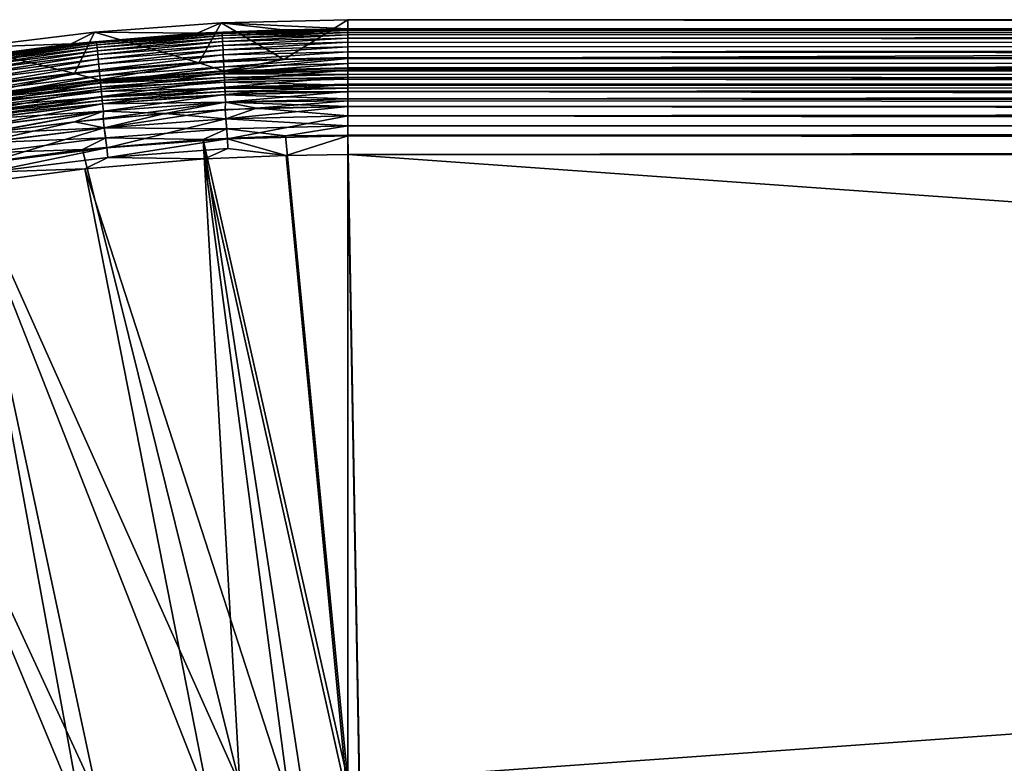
# Model space of a CAD drawing. Header units: metres. Extents: x -900 to 900, y -400 to 400.
# Tile 88 of 253: x -726 to -650, y 343 to 400. Entities that reach past the tile are written whole.
import ezdxf

# ---------------------------------------------------------------- set-up
doc = ezdxf.new("R2010")
doc.units = ezdxf.units.M

msp = doc.modelspace()

# ---------------------------------------------------------------- linework, layer by layer
at = {"layer": 'top'}
for points in [[(-720.267212, 399.055206, -87), (-710.512573, 399.77478, -87), (-712.23053, 396.677734, -87)], [(-710.512573, 399.77478, -87), (-720.267212, 399.055206, -87), (-712.364197, 398.966614, -5.947641)], [(-705.734741, 399.244507, -5.947641), (-710.512573, 399.77478, -87), (-712.364197, 398.966614, -5.947641)], [(-710.512573, 399.77478, -87), (-705.677246, 396.952454, -87), (-712.23053, 396.677734, -87)], [(-710.512573, 399.77478, -87), (-700.734314, 400.014801, -87), (-705.677246, 396.952454, -87)], [(-700.734314, 399.307465, -5.947641), (-700.734314, 400.014801, -87), (-710.512573, 399.77478, -87)], [(-705.734741, 399.244507, -5.947641), (-700.734314, 399.307465, -5.947641), (-710.512573, 399.77478, -87)], [(-700.734314, 400.014801, -87), (-700.734314, 397.014709, -87), (-705.677246, 396.952454, -87)], [(-700.734314, 400.014801, -87), (-0.734328, 400.014801, -87), (-700.734314, 397.014709, -87)], [(-0.734328, 400.014801, -87), (-0.734328, 397.014709, -87), (-700.734314, 397.014709, -87)], [(-0.734328, 400.014801, -87), (-700.734314, 400.014801, -87), (-0.734328, 399.307465, -5.947641)], [(-700.734314, 400.014801, -87), (-700.734314, 399.307465, -5.947641), (-0.734328, 399.307465, -5.947641)], [(-729.974854, 397.85791, -87), (-720.267212, 399.055206, -87), (-721.827332, 395.878052, -87)], [(-720.267212, 399.055206, -87), (-729.974854, 397.85791, -87), (-722.073975, 398.157501, -5.947641)], [(-712.364197, 398.966614, -5.947641), (-720.267212, 399.055206, -87), (-722.073975, 398.157501, -5.947641)], [(-712.364197, 398.966614, -5.947641), (-722.073975, 398.157501, -5.947641), (-720.117371, 398.311035, -5.365363)], [(-720.267212, 399.055206, -87), (-712.23053, 396.677734, -87), (-721.827332, 395.878052, -87)], [(-710.42627, 399.032227, -5.365363), (-720.117371, 398.311035, -5.365363), (-720.108521, 398.220825, -4.786941)], [(-712.364197, 398.966614, -5.947641), (-720.117371, 398.311035, -5.365363), (-710.42627, 399.032227, -5.365363)], [(-710.421875, 398.941711, -4.786941), (-710.42627, 399.032227, -5.365363), (-720.108521, 398.220825, -4.786941)], [(-710.421875, 398.941711, -4.786941), (-720.108521, 398.220825, -4.786941), (-720.094238, 398.075256, -4.218875)], [(-710.414734, 398.795563, -4.218875), (-710.421875, 398.941711, -4.786941), (-720.094238, 398.075256, -4.218875)], [(-705.734741, 399.244507, -5.947641), (-712.364197, 398.966614, -5.947641), (-710.42627, 399.032227, -5.365363)], [(-700.734314, 399.286926, -5.501097), (-710.42627, 399.032227, -5.365363), (-710.421875, 398.941711, -4.786941)], [(-705.734741, 399.244507, -5.947641), (-710.42627, 399.032227, -5.365363), (-700.734314, 399.286926, -5.501097)], [(-700.734314, 399.183777, -4.78678), (-700.734314, 399.286926, -5.501097), (-710.421875, 398.941711, -4.786941)], [(-700.734314, 399.183777, -4.78678), (-710.421875, 398.941711, -4.786941), (-710.414734, 398.795563, -4.218875)], [(-700.734314, 399.037201, -4.218722), (-700.734314, 399.183777, -4.78678), (-710.414734, 398.795563, -4.218875)], [(-700.734314, 399.037201, -4.218722), (-710.414734, 398.795563, -4.218875), (-710.404907, 398.594971, -3.667668)], [(-700.734314, 398.835876, -3.667798), (-700.734314, 399.037201, -4.218722), (-710.404907, 398.594971, -3.667668)], [(-700.734314, 398.835876, -3.667798), (-710.404907, 398.594971, -3.667668), (-710.392517, 398.34137, -3.139467)], [(-700.734314, 398.58194, -3.139509), (-700.734314, 398.835876, -3.667798), (-710.392517, 398.34137, -3.139467)], [(-700.734314, 399.307465, -5.947641), (-705.734741, 399.244507, -5.947641), (-700.734314, 399.286926, -5.501097)], [(-0.734328, 399.000946, -4.106106), (-0.734328, 399.307465, -5.947641), (-700.734314, 399.183777, -4.78678)], [(-700.734314, 399.183777, -4.78678), (-0.734328, 399.307465, -5.947641), (-700.734314, 399.286926, -5.501097)], [(-0.734328, 399.307465, -5.947641), (-700.734314, 399.307465, -5.947641), (-700.734314, 399.286926, -5.501097)], [(-700.734314, 399.037201, -4.218722), (-0.734328, 399.000946, -4.106106), (-700.734314, 399.183777, -4.78678)], [(-0.734328, 399.000946, -4.106106), (-700.734314, 399.037201, -4.218722), (-700.734314, 398.835876, -3.667798)], [(-0.734328, 398.14328, -2.447921), (-0.734328, 399.000946, -4.106106), (-700.734314, 398.58194, -3.139509)], [(-700.734314, 398.58194, -3.139509), (-0.734328, 399.000946, -4.106106), (-700.734314, 398.835876, -3.667798)], [(-722.073975, 398.157501, -5.947641), (-729.974854, 397.85791, -87), (-731.732422, 396.873077, -5.947641)], [(-722.073975, 398.157501, -5.947641), (-731.732422, 396.873077, -5.947641), (-729.780151, 397.114563, -5.365363)], [(-720.117371, 398.311035, -5.365363), (-729.780151, 397.114563, -5.365363), (-729.766907, 397.024902, -4.786941)], [(-722.073975, 398.157501, -5.947641), (-729.780151, 397.114563, -5.365363), (-720.117371, 398.311035, -5.365363)], [(-720.108521, 398.220825, -4.786941), (-720.117371, 398.311035, -5.365363), (-729.766907, 397.024902, -4.786941)], [(-720.108521, 398.220825, -4.786941), (-729.766907, 397.024902, -4.786941), (-729.745544, 396.880188, -4.218875)], [(-720.094238, 398.075256, -4.218875), (-720.108521, 398.220825, -4.786941), (-729.745544, 396.880188, -4.218875)], [(-720.094238, 398.075256, -4.218875), (-729.745544, 396.880188, -4.218875), (-729.716125, 396.681519, -3.667668)], [(-720.074646, 397.875366, -3.667668), (-720.094238, 398.075256, -4.218875), (-729.716125, 396.681519, -3.667668)], [(-710.414734, 398.795563, -4.218875), (-720.094238, 398.075256, -4.218875), (-720.074646, 397.875366, -3.667668)], [(-710.404907, 398.594971, -3.667668), (-710.414734, 398.795563, -4.218875), (-720.074646, 397.875366, -3.667668)], [(-710.404907, 398.594971, -3.667668), (-720.074646, 397.875366, -3.667668), (-720.049805, 397.622681, -3.139467)], [(-710.392517, 398.34137, -3.139467), (-710.404907, 398.594971, -3.667668), (-720.049805, 397.622681, -3.139467)], [(-710.392517, 398.34137, -3.139467), (-720.049805, 397.622681, -3.139467), (-720.020142, 397.320038, -2.639013)], [(-710.377686, 398.037598, -2.639013), (-710.392517, 398.34137, -3.139467), (-720.020142, 397.320038, -2.639013)], [(-700.734314, 398.58194, -3.139509), (-710.392517, 398.34137, -3.139467), (-710.377686, 398.037598, -2.639013)], [(-700.734314, 398.277954, -2.638935), (-700.734314, 398.58194, -3.139509), (-710.377686, 398.037598, -2.639013)], [(-700.734314, 398.277954, -2.638935), (-710.377686, 398.037598, -2.639013), (-710.360535, 397.68692, -2.170691)], [(-700.734314, 397.926758, -2.170612), (-700.734314, 398.277954, -2.638935), (-710.360535, 397.68692, -2.170691)], [(-700.734314, 398.277954, -2.638935), (-0.734328, 398.14328, -2.447921), (-700.734314, 398.58194, -3.139509)], [(-0.734328, 398.14328, -2.447921), (-700.734314, 398.277954, -2.638935), (-700.734314, 397.926758, -2.170612)], [(-0.734328, 396.817444, -1.133617), (-0.734328, 398.14328, -2.447921), (-700.734314, 397.531799, -1.738888)], [(-700.734314, 397.531799, -1.738888), (-0.734328, 398.14328, -2.447921), (-700.734314, 397.926758, -2.170612)], [(-729.974854, 397.85791, -87), (-721.827332, 395.878052, -87), (-731.373291, 394.608612, -87)], [(-720.074646, 397.875366, -3.667668), (-729.716125, 396.681519, -3.667668), (-729.678955, 396.430359, -3.139467)], [(-720.049805, 397.622681, -3.139467), (-720.074646, 397.875366, -3.667668), (-729.678955, 396.430359, -3.139467)], [(-720.049805, 397.622681, -3.139467), (-729.678955, 396.430359, -3.139467), (-729.63446, 396.129547, -2.639013)], [(-720.020142, 397.320038, -2.639013), (-720.049805, 397.622681, -3.139467), (-729.63446, 396.129547, -2.639013)], [(-720.020142, 397.320038, -2.639013), (-729.63446, 396.129547, -2.639013), (-729.58313, 395.782257, -2.170691)], [(-719.98584, 396.970612, -2.170691), (-720.020142, 397.320038, -2.639013), (-729.58313, 395.782257, -2.170691)], [(-710.377686, 398.037598, -2.639013), (-720.020142, 397.320038, -2.639013), (-719.98584, 396.970612, -2.170691)], [(-710.360535, 397.68692, -2.170691), (-710.377686, 398.037598, -2.639013), (-719.98584, 396.970612, -2.170691)], [(-710.360535, 397.68692, -2.170691), (-719.98584, 396.970612, -2.170691), (-719.947327, 396.577637, -1.738888)], [(-710.341248, 397.292511, -1.738888), (-710.360535, 397.68692, -2.170691), (-719.947327, 396.577637, -1.738888)], [(-700.734314, 397.926758, -2.170612), (-710.360535, 397.68692, -2.170691), (-710.341248, 397.292511, -1.738888)], [(-700.734314, 397.531799, -1.738888), (-700.734314, 397.926758, -2.170612), (-710.341248, 397.292511, -1.738888)], [(-700.734314, 397.531799, -1.738888), (-710.341248, 397.292511, -1.738888), (-710.320007, 396.857819, -1.34779)], [(-700.734314, 397.096649, -1.347691), (-700.734314, 397.531799, -1.738888), (-710.320007, 396.857819, -1.34779)], [(-700.734314, 397.096649, -1.347691), (-0.734328, 396.817444, -1.133617), (-700.734314, 397.531799, -1.738888)], [(-719.98584, 396.970612, -2.170691), (-729.58313, 395.782257, -2.170691), (-729.52533, 395.391663, -1.738888)], [(-719.947327, 396.577637, -1.738888), (-719.98584, 396.970612, -2.170691), (-729.52533, 395.391663, -1.738888)], [(-719.947327, 396.577637, -1.738888), (-729.52533, 395.391663, -1.738888), (-729.46167, 394.961182, -1.34779)], [(-719.904846, 396.144531, -1.34779), (-719.947327, 396.577637, -1.738888), (-729.46167, 394.961182, -1.34779)], [(-712.23053, 396.677734, -87), (-719.90387, 395.365723, -5.959025), (-721.827332, 395.878052, -87)], [(-710.341248, 397.292511, -1.738888), (-719.947327, 396.577637, -1.738888), (-719.904846, 396.144531, -1.34779)], [(-710.320007, 396.857819, -1.34779), (-710.341248, 397.292511, -1.738888), (-719.904846, 396.144531, -1.34779)], [(-710.320007, 396.857819, -1.34779), (-719.904846, 396.144531, -1.34779), (-719.858826, 395.675446, -1.000777)], [(-710.330627, 396.071899, -5.959025), (-719.90387, 395.365723, -5.959025), (-712.23053, 396.677734, -87)], [(-710.296997, 396.387024, -1.000777), (-710.320007, 396.857819, -1.34779), (-719.858826, 395.675446, -1.000777)], [(-705.677246, 396.952454, -87), (-710.330627, 396.071899, -5.959025), (-712.23053, 396.677734, -87)], [(-705.677246, 396.952454, -87), (-700.734314, 397.014709, -87), (-710.330627, 396.071899, -5.959025)], [(-700.734314, 397.014709, -87), (-700.734314, 396.307465, -5.959025), (-710.330627, 396.071899, -5.959025)], [(-700.734314, 397.096649, -1.347691), (-710.320007, 396.857819, -1.34779), (-710.296997, 396.387024, -1.000777)], [(-700.734314, 396.625275, -1.000623), (-700.734314, 397.096649, -1.347691), (-710.296997, 396.387024, -1.000777)], [(-700.734314, 396.625275, -1.000623), (-710.296997, 396.387024, -1.000777), (-710.272461, 395.884521, -0.70103)], [(-700.734314, 396.12207, -0.701), (-700.734314, 396.625275, -1.000623), (-710.272461, 395.884521, -0.70103)], [(-700.734314, 397.096649, -1.347691), (-700.734314, 396.625275, -1.000623), (-0.734328, 396.817444, -1.133617)], [(-700.734314, 397.014709, -87), (-0.734328, 397.014709, -87), (-700.734314, 396.307465, -5.959025)], [(-0.734328, 397.014709, -87), (-0.734328, 396.307465, -5.959025), (-700.734314, 396.307465, -5.959025)], [(-700.734314, 396.625275, -1.000623), (-700.734314, 396.12207, -0.701), (-0.734328, 396.817444, -1.133617)], [(-0.734328, 396.817444, -1.133617), (-700.734314, 396.12207, -0.701), (-0.734328, 395.151855, -0.290434)], [(-721.827332, 395.878052, -87), (-729.430847, 394.190674, -5.959025), (-731.373291, 394.608612, -87)], [(-719.904846, 396.144531, -1.34779), (-729.46167, 394.961182, -1.34779), (-729.3927, 394.494934, -1.000777)], [(-719.90387, 395.365723, -5.959025), (-729.430847, 394.190674, -5.959025), (-721.827332, 395.878052, -87)], [(-719.858826, 395.675446, -1.000777), (-719.904846, 396.144531, -1.34779), (-729.3927, 394.494934, -1.000777)], [(-719.90387, 395.365723, -5.959025), (-710.330627, 396.071899, -5.959025), (-710.278442, 396.007813, -5.381563)], [(-719.821716, 395.297607, -5.381563), (-719.90387, 395.365723, -5.959025), (-710.278442, 396.007813, -5.381563)], [(-710.296997, 396.387024, -1.000777), (-719.858826, 395.675446, -1.000777), (-719.809692, 395.174805, -0.70103)], [(-710.278442, 396.007813, -5.381563), (-710.27002, 395.835297, -4.82471), (-719.821716, 395.297607, -5.381563)], [(-710.27002, 395.835297, -4.82471), (-719.804871, 395.125732, -4.82471), (-719.821716, 395.297607, -5.381563)], [(-710.272461, 395.884521, -0.70103), (-710.296997, 396.387024, -1.000777), (-719.809692, 395.174805, -0.70103)], [(-710.272461, 395.884521, -0.70103), (-719.809692, 395.174805, -0.70103), (-719.757935, 394.646973, -0.451727)], [(-710.27002, 395.835297, -4.82471), (-710.25647, 395.558014, -4.312942), (-719.804871, 395.125732, -4.82471)], [(-710.246521, 395.354797, -0.451727), (-710.272461, 395.884521, -0.70103), (-719.757935, 394.646973, -0.451727)], [(-710.330627, 396.071899, -5.959025), (-700.734314, 396.307465, -5.959025), (-700.734314, 396.245697, -5.380377)], [(-710.278442, 396.007813, -5.381563), (-710.330627, 396.071899, -5.959025), (-700.734314, 396.245697, -5.380377)], [(-700.734314, 396.245697, -5.380377), (-700.734314, 396.072815, -4.82471), (-710.278442, 396.007813, -5.381563)], [(-700.734314, 396.072815, -4.82471), (-710.27002, 395.835297, -4.82471), (-710.278442, 396.007813, -5.381563)], [(-700.734314, 396.12207, -0.701), (-710.272461, 395.884521, -0.70103), (-710.246521, 395.354797, -0.451727)], [(-700.734314, 396.072815, -4.82471), (-700.734314, 395.79541, -4.313144), (-710.27002, 395.835297, -4.82471)], [(-700.734314, 395.79541, -4.313144), (-710.25647, 395.558014, -4.312942), (-710.27002, 395.835297, -4.82471)], [(-700.734314, 395.79541, -4.313144), (-700.734314, 395.424042, -3.865118), (-710.25647, 395.558014, -4.312942)], [(-700.734314, 395.591583, -0.451673), (-700.734314, 396.12207, -0.701), (-710.246521, 395.354797, -0.451727)], [(-700.734314, 396.307465, -5.959025), (-0.734328, 396.307465, -5.959025), (-700.734314, 396.245697, -5.380377)], [(-0.734328, 396.307465, -5.959025), (-0.734328, 395.898926, -4.477523), (-700.734314, 396.245697, -5.380377)], [(-700.734314, 396.245697, -5.380377), (-0.734328, 395.898926, -4.477523), (-700.734314, 396.072815, -4.82471)], [(-700.734314, 396.12207, -0.701), (-700.734314, 395.591583, -0.451673), (-0.734328, 395.151855, -0.290434)], [(-0.734328, 395.898926, -4.477523), (-700.734314, 395.79541, -4.313144), (-700.734314, 396.072815, -4.82471)], [(-700.734314, 395.79541, -4.313144), (-0.734328, 395.898926, -4.477523), (-700.734314, 395.424042, -3.865118)], [(-0.734328, 395.898926, -4.477523), (-0.734328, 394.807526, -3.395593), (-700.734314, 395.424042, -3.865118)], [(-729.430847, 394.190674, -5.959025), (-719.90387, 395.365723, -5.959025), (-719.821716, 395.297607, -5.381563)], [(-729.337158, 394.119385, -5.381563), (-729.430847, 394.190674, -5.959025), (-719.821716, 395.297607, -5.381563)], [(-719.858826, 395.675446, -1.000777), (-729.3927, 394.494934, -1.000777), (-729.319092, 393.997314, -0.70103)], [(-719.821716, 395.297607, -5.381563), (-719.804871, 395.125732, -4.82471), (-729.337158, 394.119385, -5.381563)], [(-719.804871, 395.125732, -4.82471), (-729.31189, 393.948547, -4.82471), (-729.337158, 394.119385, -5.381563)], [(-719.809692, 395.174805, -0.70103), (-719.858826, 395.675446, -1.000777), (-729.319092, 393.997314, -0.70103)], [(-719.809692, 395.174805, -0.70103), (-729.319092, 393.997314, -0.70103), (-729.241516, 393.472687, -0.451727)], [(-719.804871, 395.125732, -4.82471), (-719.777771, 394.849457, -4.312942), (-729.31189, 393.948547, -4.82471)], [(-719.757935, 394.646973, -0.451727), (-719.809692, 395.174805, -0.70103), (-729.241516, 393.472687, -0.451727)], [(-710.25647, 395.558014, -4.312942), (-719.777771, 394.849457, -4.312942), (-719.804871, 395.125732, -4.82471)], [(-710.25647, 395.558014, -4.312942), (-710.238342, 395.187317, -3.865118), (-719.777771, 394.849457, -4.312942)], [(-710.238342, 395.187317, -3.865118), (-719.741516, 394.480103, -3.865118), (-719.777771, 394.849457, -4.312942)], [(-710.246521, 395.354797, -0.451727), (-719.757935, 394.646973, -0.451727), (-719.703918, 394.09671, -0.255695)], [(-710.238342, 395.187317, -3.865118), (-710.21637, 394.736816, -3.497899), (-719.741516, 394.480103, -3.865118)], [(-710.219543, 394.802521, -0.255695), (-710.246521, 395.354797, -0.451727), (-719.703918, 394.09671, -0.255695)], [(-700.734314, 395.424042, -3.865118), (-710.238342, 395.187317, -3.865118), (-710.25647, 395.558014, -4.312942)], [(-700.734314, 395.591583, -0.451673), (-710.246521, 395.354797, -0.451727), (-710.219543, 394.802521, -0.255695)], [(-700.734314, 395.424042, -3.865118), (-700.734314, 394.972778, -3.497662), (-710.238342, 395.187317, -3.865118)], [(-700.734314, 394.972778, -3.497662), (-710.21637, 394.736816, -3.497899), (-710.238342, 395.187317, -3.865118)], [(-700.734314, 395.03891, -0.255184), (-700.734314, 395.591583, -0.451673), (-710.219543, 394.802521, -0.255695)], [(-700.734314, 395.03891, -0.255184), (-710.219543, 394.802521, -0.255695), (-710.191772, 394.233887, -0.114353)], [(-700.734314, 394.469604, -0.113575), (-700.734314, 395.03891, -0.255184), (-710.191772, 394.233887, -0.114353)], [(-0.734328, 395.151855, -0.290434), (-700.734314, 395.591583, -0.451673), (-700.734314, 395.03891, -0.255184)], [(-700.734314, 395.424042, -3.865118), (-0.734328, 394.807526, -3.395593), (-700.734314, 394.972778, -3.497662)], [(-0.734328, 393.307709), (-0.734328, 395.151855, -0.290434), (-700.734314, 394.469604, -0.113575)], [(-0.734328, 395.151855, -0.290434), (-700.734314, 395.03891, -0.255184), (-700.734314, 394.469604, -0.113575)], [(-719.777771, 394.849457, -4.312942), (-729.271301, 393.67395, -4.312942), (-729.31189, 393.948547, -4.82471)], [(-719.777771, 394.849457, -4.312942), (-719.741516, 394.480103, -3.865118), (-729.271301, 393.67395, -4.312942)], [(-719.741516, 394.480103, -3.865118), (-729.21698, 393.306824, -3.865118), (-729.271301, 393.67395, -4.312942)], [(-719.757935, 394.646973, -0.451727), (-729.241516, 393.472687, -0.451727), (-729.160645, 392.925751, -0.255695)], [(-719.741516, 394.480103, -3.865118), (-719.69751, 394.03125, -3.497899), (-729.21698, 393.306824, -3.865118)], [(-719.703918, 394.09671, -0.255695), (-719.757935, 394.646973, -0.451727), (-729.160645, 392.925751, -0.255695)], [(-710.21637, 394.736816, -3.497899), (-719.69751, 394.03125, -3.497899), (-719.741516, 394.480103, -3.865118)], [(-710.219543, 394.802521, -0.255695), (-719.703918, 394.09671, -0.255695), (-719.648315, 393.530151, -0.114353)], [(-710.21637, 394.736816, -3.497899), (-710.204102, 394.486847, -3.348771), (-719.69751, 394.03125, -3.497899)], [(-710.204102, 394.486847, -3.348771), (-719.673096, 393.782166, -3.348771), (-719.69751, 394.03125, -3.497899)], [(-710.204102, 394.486847, -3.348771), (-710.191223, 394.223267, -3.22474), (-719.673096, 393.782166, -3.348771)], [(-710.191772, 394.233887, -0.114353), (-710.219543, 394.802521, -0.255695), (-719.648315, 393.530151, -0.114353)], [(-700.734314, 394.972778, -3.497662), (-700.734314, 394.722473, -3.348646), (-710.21637, 394.736816, -3.497899)], [(-700.734314, 394.722473, -3.348646), (-710.204102, 394.486847, -3.348771), (-710.21637, 394.736816, -3.497899)], [(-700.734314, 394.722473, -3.348646), (-700.734314, 394.458832, -3.22474), (-710.204102, 394.486847, -3.348771)], [(-700.734314, 394.458832, -3.22474), (-710.191223, 394.223267, -3.22474), (-710.204102, 394.486847, -3.348771)], [(-700.734314, 394.469604, -0.113575), (-710.191772, 394.233887, -0.114353), (-710.163513, 393.655396, -0.028766)], [(-700.734314, 394.458832, -3.22474), (-700.734314, 393.901672, -3.056724), (-710.191223, 394.223267, -3.22474)], [(-700.734314, 393.754425, -0.016652), (-700.734314, 394.469604, -0.113575), (-710.163513, 393.655396, -0.028766)], [(-0.734328, 394.807526, -3.395593), (-700.734314, 394.722473, -3.348646), (-700.734314, 394.972778, -3.497662)], [(-0.734328, 393.32251, -3), (-700.734314, 393.901672, -3.056724), (-0.734328, 394.807526, -3.395593)], [(-700.734314, 393.901672, -3.056724), (-700.734314, 394.458832, -3.22474), (-0.734328, 394.807526, -3.395593)], [(-0.734328, 394.807526, -3.395593), (-700.734314, 394.458832, -3.22474), (-700.734314, 394.722473, -3.348646)], [(-0.734328, 393.307709), (-700.734314, 394.469604, -0.113575), (-700.734314, 393.754425, -0.016652)], [(-719.69751, 394.03125, -3.497899), (-729.151001, 392.860687, -3.497899), (-729.21698, 393.306824, -3.865118)], [(-719.703918, 394.09671, -0.255695), (-729.160645, 392.925751, -0.255695), (-729.077332, 392.36264, -0.114353)], [(-719.69751, 394.03125, -3.497899), (-719.673096, 393.782166, -3.348771), (-729.151001, 392.860687, -3.497899)], [(-719.673096, 393.782166, -3.348771), (-729.11438, 392.613129, -3.348771), (-729.151001, 392.860687, -3.497899)], [(-719.673096, 393.782166, -3.348771), (-719.647278, 393.519562, -3.22474), (-729.11438, 392.613129, -3.348771)], [(-719.647278, 393.519562, -3.22474), (-729.075806, 392.352112, -3.22474), (-729.11438, 392.613129, -3.348771)], [(-719.648315, 393.530151, -0.114353), (-719.703918, 394.09671, -0.255695), (-729.077332, 392.36264, -0.114353)], [(-719.648315, 393.530151, -0.114353), (-729.077332, 392.36264, -0.114353), (-728.992615, 391.789734, -0.028766)], [(-719.647278, 393.519562, -3.22474), (-719.592773, 392.963928, -3.056892), (-729.075806, 392.352112, -3.22474)], [(-719.591797, 392.953766, -0.028766), (-719.648315, 393.530151, -0.114353), (-728.992615, 391.789734, -0.028766)], [(-710.191223, 394.223267, -3.22474), (-719.647278, 393.519562, -3.22474), (-719.673096, 393.782166, -3.348771)], [(-710.191772, 394.233887, -0.114353), (-719.648315, 393.530151, -0.114353), (-719.591797, 392.953766, -0.028766)], [(-710.191223, 394.223267, -3.22474), (-710.164001, 393.665619, -3.056892), (-719.647278, 393.519562, -3.22474)], [(-710.164001, 393.665619, -3.056892), (-719.592773, 392.963928, -3.056892), (-719.647278, 393.519562, -3.22474)], [(-710.164001, 393.665619, -3.056892), (-710.184204, 393.090515, -3), (-719.611267, 392.395142, -3)], [(-710.164001, 393.665619, -3.056892), (-719.611267, 392.395142, -3), (-719.592773, 392.963928, -3.056892)], [(-710.163513, 393.655396, -0.028766), (-710.191772, 394.233887, -0.114353), (-719.591797, 392.953766, -0.028766)], [(-719.591797, 392.953766, -0.028766), (-714.812988, 392.792389), (-710.163513, 393.655396, -0.028766)], [(-714.812988, 392.792389), (-707.778381, 393.178833), (-710.163513, 393.655396, -0.028766)], [(-700.734314, 393.901672, -3.056724), (-710.164001, 393.665619, -3.056892), (-710.191223, 394.223267, -3.22474)], [(-700.734314, 393.32251, -3), (-710.184204, 393.090515, -3), (-710.164001, 393.665619, -3.056892)], [(-700.734314, 393.901672, -3.056724), (-700.734314, 393.32251, -3), (-710.164001, 393.665619, -3.056892)], [(-710.163513, 393.655396, -0.028766), (-707.778381, 393.178833), (-700.734314, 393.754425, -0.016652)], [(-707.778381, 393.178833), (-700.734314, 393.307709), (-700.734314, 393.754425, -0.016652)], [(-0.734328, 393.32251, -3), (-700.734314, 393.32251, -3), (-700.734314, 393.901672, -3.056724)], [(-700.734314, 393.307709), (-0.734328, 393.307709), (-700.734314, 393.754425, -0.016652)], [(-719.592773, 392.963928, -3.056892), (-728.99408, 391.799835, -3.056892), (-729.075806, 392.352112, -3.22474)], [(-719.592773, 392.963928, -3.056892), (-728.992859, 391.238037, -3), (-728.99408, 391.799835, -3.056892)], [(-719.611267, 392.395142, -3), (-728.992859, 391.238037, -3), (-719.592773, 392.963928, -3.056892)], [(-728.992615, 391.789734, -0.028766), (-728.816284, 391.249176), (-719.591797, 392.953766, -0.028766)], [(-728.816284, 391.249176), (-721.828735, 392.148865), (-719.591797, 392.953766, -0.028766)], [(-719.591797, 392.953766, -0.028766), (-721.828735, 392.148865), (-714.812988, 392.792389)], [(-721.828735, 392.148865), (-719.541199, 391.68396), (-714.812988, 392.792389)], [(-710.184204, 393.090515, -3), (-719.540833, 391.679962, -3), (-719.611267, 392.395142, -3)], [(-719.541199, 391.68396), (-710.149109, 392.37674), (-714.812988, 392.792389)], [(-710.148926, 392.372772, -3), (-719.540833, 391.679962, -3), (-710.184204, 393.090515, -3)], [(-714.812988, 392.792389), (-710.149109, 392.37674), (-707.778381, 393.178833)], [(-700.734314, 393.32251, -3), (-710.148926, 392.372772, -3), (-710.184204, 393.090515, -3)], [(-710.149109, 392.37674), (-700.734314, 392.603882), (-707.778381, 393.178833)], [(-700.734314, 393.32251, -3), (-700.734314, 392.603882, -3), (-710.148926, 392.372772, -3)], [(-707.778381, 393.178833), (-700.734314, 392.603882), (-700.734314, 393.307709)], [(-0.734328, 393.32251, -3), (-0.734328, 392.603882, -3), (-700.734314, 393.32251, -3)], [(-0.734328, 392.603882, -3), (-700.734314, 392.603882, -3), (-700.734314, 393.32251, -3)], [(-700.734314, 392.603882), (-0.734328, 393.307709), (-700.734314, 393.307709)], [(-700.734314, 392.603882), (-0.734328, 392.603882), (-0.734328, 393.307709)], [(-719.540833, 391.679962, -3), (-728.992859, 391.238037, -3), (-719.611267, 392.395142, -3)], [(-728.816284, 391.249176), (-728.888, 390.531128), (-721.828735, 392.148865)], [(-728.888, 390.531128), (-719.541199, 391.68396), (-721.828735, 392.148865)], [(-719.541199, 391.68396), (-719.315002, 390.132233, -0.204445), (-710.149109, 392.37674)], [(-710.062988, 391.598938, -3.101714), (-719.540833, 391.679962, -3), (-710.148926, 392.372772, -3)], [(-719.315002, 390.132233, -0.204445), (-710.025085, 390.823547, -0.204445), (-710.149109, 392.37674)], [(-710.149109, 392.37674), (-710.025085, 390.823547, -0.204445), (-700.734314, 392.603882)], [(-710.148926, 392.372772, -3), (-700.734314, 392.603882, -3), (-700.734314, 391.831268, -3.101714)], [(-700.734314, 391.831268, -3.101714), (-710.062988, 391.598938, -3.101714), (-710.148926, 392.372772, -3)], [(-710.025085, 390.823547, -0.204445), (-700.734314, 391.05304, -0.204963), (-700.734314, 392.603882)], [(-700.734314, 391.831268, -3.101714), (-700.734314, 392.603882, -3), (-0.734328, 392.08551, -3.04535)], [(-0.734328, 392.08551, -3.04535), (-700.734314, 392.603882, -3), (-0.734328, 392.603882, -3)], [(-0.734328, 392.603882), (-700.734314, 392.603882), (-0.734328, 391.563354, -0.091617)], [(-700.734314, 392.603882), (-700.734314, 391.05304, -0.204963), (-0.734328, 391.563354, -0.091617)], [(-0.734328, 391.582916, -3.180022), (-700.734314, 391.831268, -3.101714), (-0.734328, 392.08551, -3.04535)], [(-719.540833, 391.679962, -3), (-728.887451, 390.527191, -3), (-728.992859, 391.238037, -3)], [(-728.888, 390.531128), (-728.57782, 388.98526, -0.204445), (-719.541199, 391.68396)], [(-719.390808, 390.904785, -3.101714), (-728.887451, 390.527191, -3), (-719.540833, 391.679962, -3)], [(-728.57782, 388.98526, -0.204445), (-719.315002, 390.132233, -0.204445), (-719.541199, 391.68396)], [(-710.062988, 391.598938, -3.101714), (-719.390808, 390.904785, -3.101714), (-719.540833, 391.679962, -3)], [(-711.886414, 390.784424, -3.399924), (-719.390808, 390.904785, -3.101714), (-710.062988, 391.598938, -3.101714)], [(-705.529297, 391.050934, -3.399924), (-711.886414, 390.784424, -3.399924), (-710.062988, 391.598938, -3.101714)], [(-705.529297, 391.050934, -3.399924), (-710.062988, 391.598938, -3.101714), (-700.734314, 391.831268, -3.101714)], [(-700.734314, 391.111328, -3.399924), (-705.529297, 391.050934, -3.399924), (-700.734314, 391.831268, -3.101714)], [(-700.734314, 391.111328, -3.399924), (-700.734314, 391.831268, -3.101714), (-0.734328, 391.582916, -3.180022)], [(-0.734328, 391.111328, -3.399924), (-700.734314, 391.111328, -3.399924), (-0.734328, 391.582916, -3.180022)], [(-0.734328, 391.563354, -0.091617), (-700.734314, 391.05304, -0.204963), (-0.734328, 390.554504, -0.3623)], [(-719.390808, 390.904785, -3.101714), (-728.691406, 389.753143, -3.101714), (-728.887451, 390.527191, -3)], [(-721.192139, 390.008942, -3.399924), (-728.691406, 389.753143, -3.101714), (-719.390808, 390.904785, -3.101714)], [(-711.886414, 390.784424, -3.399924), (-721.192139, 390.008942, -3.399924), (-719.390808, 390.904785, -3.101714)], [(-709.072815, 341.018127, -32.177853), (-721.192139, 390.008942, -3.399924), (-711.886414, 390.784424, -3.399924)], [(-719.315002, 390.132233, -0.204445), (-719.242432, 389.392639, -0.456723), (-710.025085, 390.823547, -0.204445)], [(-719.242432, 389.392639, -0.456723), (-709.988831, 390.081268, -0.456723), (-710.025085, 390.823547, -0.204445)], [(-711.886414, 390.784424, -3.399924), (-705.529297, 391.050934, -3.399924), (-700.734314, 341.324097, -32.144608)], [(-704.306763, 341.25354, -32.159096), (-711.886414, 390.784424, -3.399924), (-700.734314, 341.324097, -32.144608)], [(-704.306763, 341.25354, -32.159096), (-709.072815, 341.018127, -32.177853), (-711.886414, 390.784424, -3.399924)], [(-700.734314, 391.05304, -0.204963), (-710.025085, 390.823547, -0.204445), (-705.491638, 389.547943, -0.803848)], [(-710.025085, 390.823547, -0.204445), (-709.988831, 390.081268, -0.456723), (-705.491638, 389.547943, -0.803848)], [(-700.734314, 341.324097, -32.144608), (-705.529297, 391.050934, -3.399924), (-700.734314, 391.111328, -3.399924)], [(-700.734314, 389.60788, -0.803848), (-700.734314, 391.05304, -0.204963), (-705.491638, 389.547943, -0.803848)], [(-699.821045, 341.327301, -32.142754), (-700.734314, 391.111328, -3.399924), (-0.734328, 391.111328, -3.399924)], [(-699.821045, 341.327301, -32.142754), (-700.734314, 341.324097, -32.144608), (-700.734314, 391.111328, -3.399924)], [(-700.734314, 391.05304, -0.204963), (-700.734314, 389.60788, -0.803848), (-0.734328, 390.554504, -0.3623)], [(-0.734328, 390.554504, -0.3623), (-700.734314, 389.60788, -0.803848), (-0.734328, 389.60788, -0.803848)], [(-0.734328, 341.327301, -32.142754), (-699.821045, 341.327301, -32.142754), (-0.734328, 391.111328, -3.399924)], [(-721.192139, 390.008942, -3.399924), (-709.072815, 341.018127, -32.177853), (-730.448669, 388.778107, -3.399924)], [(-721.192139, 390.008942, -3.399924), (-730.448669, 388.778107, -3.399924), (-728.691406, 389.753143, -3.101714)], [(-728.57782, 388.98526, -0.204445), (-728.469055, 388.250153, -0.456723), (-719.315002, 390.132233, -0.204445)], [(-728.469055, 388.250153, -0.456723), (-719.242432, 389.392639, -0.456723), (-719.315002, 390.132233, -0.204445)], [(-719.242432, 389.392639, -0.456723), (-711.798828, 389.283508, -0.803848), (-709.988831, 390.081268, -0.456723)], [(-709.988831, 390.081268, -0.456723), (-711.798828, 389.283508, -0.803848), (-705.491638, 389.547943, -0.803848)], [(-728.469055, 388.250153, -0.456723), (-721.030396, 388.514221, -0.803848), (-719.242432, 389.392639, -0.456723)], [(-721.030396, 388.514221, -0.803848), (-711.798828, 389.283508, -0.803848), (-719.242432, 389.392639, -0.456723)], [(-711.798828, 389.283508, -0.803848), (-721.030396, 388.514221, -0.803848), (-705.224915, 339.719666, -29.564875)], [(-705.491638, 389.547943, -0.803848), (-711.798828, 389.283508, -0.803848), (-700.734314, 339.824097, -29.546532)], [(-700.734314, 339.824097, -29.546532), (-711.798828, 389.283508, -0.803848), (-705.224915, 339.719666, -29.564875)], [(-700.734314, 389.60788, -0.803848), (-705.491638, 389.547943, -0.803848), (-700.734314, 339.824097, -29.546532)], [(-0.734328, 389.60788, -0.803848), (-700.734314, 389.60788, -0.803848), (-0.734328, 339.827301, -29.544678)], [(-700.734314, 389.60788, -0.803848), (-699.821045, 339.827301, -29.544678), (-0.734328, 339.827301, -29.544678)], [(-700.734314, 389.60788, -0.803848), (-700.734314, 339.824097, -29.546532), (-699.821045, 339.827301, -29.544678)], [(-730.448669, 388.778107, -3.399924), (-720.004272, 339.859406, -32.218529), (-730.794678, 363.176758, -17.935654)], [(-709.072815, 341.018127, -32.177853), (-720.004272, 339.859406, -32.218529), (-730.448669, 388.778107, -3.399924)], [(-721.030396, 388.514221, -0.803848), (-730.213135, 387.293213, -0.803848), (-711.344421, 339.343567, -29.58893)], [(-730.213135, 387.293213, -0.803848), (-721.030396, 388.514221, -0.803848), (-728.469055, 388.250153, -0.456723)], [(-705.224915, 339.719666, -29.564875), (-721.030396, 388.514221, -0.803848), (-711.344421, 339.343567, -29.58893)], [(-730.213135, 387.293213, -0.803848), (-740.790527, 385.311462, -0.803848), (-721.169983, 338.166351, -29.625387)], [(-711.344421, 339.343567, -29.58893), (-730.213135, 387.293213, -0.803848), (-721.169983, 338.166351, -29.625387)], [(-721.169983, 338.166351, -29.625387), (-740.790527, 385.311462, -0.803848), (-728.090454, 336.903168, -29.649544)], [(-720.004272, 339.859406, -32.218529), (-726.520142, 338.75, -32.241295), (-730.794678, 363.176758, -17.935654)]]:
    msp.add_3dface(points, dxfattribs=at)

doc.saveas('drawing.dxf')
